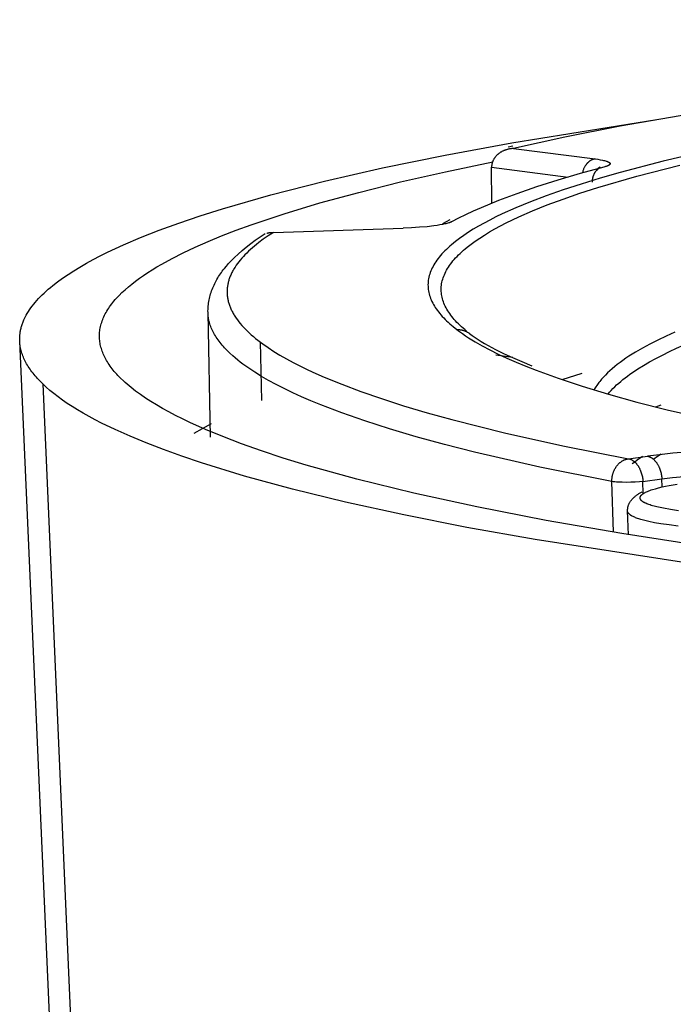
# Model space of a CAD drawing. Header units: millimetres. Extents: x 129 to 629, y 1269 to 1769.
# Tile 8 of 87: x 164 to 180, y 1418 to 1442. Entities that reach past the tile are written whole.
import ezdxf

# ---------------------------------------------------------------- set-up
doc = ezdxf.new("R2010")
doc.units = ezdxf.units.MM
doc.layers.add('ROXX_B.FLEX mini', color=7, linetype='Continuous', true_color=0x000000)

msp = doc.modelspace()

# ---------------------------------------------------------------- linework, layer by layer
at = {"layer": 'ROXX_B.FLEX mini', "color": 18, "lineweight": -3, "true_color": 0x000000}
for points in [[(205.117, 1442.024), (196.726, 1441.54), (192.698, 1441.217), (188.858, 1440.841), (185.262, 1440.416), (181.961, 1439.947), (178.999, 1439.438), (177.657, 1439.171), (176.412, 1438.898)], [(181.188, 1438.856), (180.045, 1438.59), (178.997, 1438.317), (178.51, 1438.177), (178.048, 1438.036), (177.613, 1437.894), (177.204, 1437.75), (176.821, 1437.605), (176.465, 1437.458), (176.137, 1437.311), (175.983, 1437.237), (175.835, 1437.163), (175.695, 1437.089), (175.562, 1437.014), (175.435, 1436.94), (175.316, 1436.865), (175.203, 1436.79), (175.097, 1436.715), (174.999, 1436.64), (174.952, 1436.603), (174.907, 1436.565), (174.863, 1436.527), (174.822, 1436.49), (174.782, 1436.452), (174.744, 1436.415), (174.707, 1436.377), (174.673, 1436.34), (174.64, 1436.302), (174.608, 1436.265), (174.579, 1436.227), (174.551, 1436.189), (174.525, 1436.152), (174.5, 1436.114), (174.478, 1436.077), (174.457, 1436.039), (174.437, 1436.002), (174.42, 1435.965), (174.404, 1435.927), (174.389, 1435.89), (174.377, 1435.852), (174.366, 1435.815), (174.356, 1435.778), (174.349, 1435.74), (174.343, 1435.703), (174.339, 1435.666), (174.336, 1435.629), (174.335, 1435.592), (174.336, 1435.555), (174.338, 1435.518), (174.342, 1435.481), (174.347, 1435.444), (174.354, 1435.407), (174.363, 1435.37), (174.373, 1435.333), (174.385, 1435.296), (174.399, 1435.26), (174.414, 1435.223), (174.431, 1435.186), (174.449, 1435.15), (174.469, 1435.114), (174.49, 1435.077), (174.513, 1435.041), (174.537, 1435.005), (174.563, 1434.968), (174.591, 1434.932), (174.62, 1434.896), (174.65, 1434.86), (174.682, 1434.825), (174.716, 1434.789), (174.751, 1434.753), (174.787, 1434.717), (174.825, 1434.682), (174.865, 1434.646), (174.905, 1434.611), (174.948, 1434.576), (175.036, 1434.505)], [(176.412, 1438.898), (176.397, 1438.897), (176.382, 1438.896), (176.367, 1438.895), (176.353, 1438.893), (176.338, 1438.891), (176.324, 1438.889), (176.31, 1438.887), (176.296, 1438.884)], [(176.412, 1438.898), (178.39, 1438.645)], [(178.39, 1438.645), (178.384, 1438.644), (178.378, 1438.643), (178.372, 1438.642), (178.366, 1438.641), (178.36, 1438.639), (178.354, 1438.638), (178.348, 1438.636), (178.342, 1438.634), (178.336, 1438.632), (178.33, 1438.63), (178.324, 1438.628), (178.318, 1438.625), (178.312, 1438.623), (178.306, 1438.62), (178.3, 1438.617), (178.294, 1438.614), (178.288, 1438.611), (178.282, 1438.607), (178.276, 1438.604), (178.27, 1438.6), (178.264, 1438.596), (178.258, 1438.592), (178.252, 1438.588), (178.246, 1438.583), (178.24, 1438.579), (178.235, 1438.574), (178.229, 1438.569), (178.223, 1438.564), (178.218, 1438.559), (178.212, 1438.553), (178.207, 1438.548), (178.201, 1438.542), (178.196, 1438.536), (178.19, 1438.53), (178.185, 1438.524), (178.18, 1438.518), (178.175, 1438.511), (178.17, 1438.505), (178.165, 1438.498), (178.161, 1438.491), (178.156, 1438.484), (178.151, 1438.477), (178.143, 1438.463), (178.134, 1438.448), (178.126, 1438.433), (178.119, 1438.418), (178.112, 1438.402), (178.105, 1438.386), (178.099, 1438.369), (178.094, 1438.353), (178.089, 1438.336), (178.084, 1438.32), (178.08, 1438.303)], [(178.39, 1438.645), (178.455, 1438.636), (178.515, 1438.626), (178.57, 1438.615), (178.596, 1438.61), (178.619, 1438.604), (178.641, 1438.598), (178.662, 1438.592), (178.671, 1438.589), (178.68, 1438.586), (178.688, 1438.582), (178.696, 1438.579), (178.704, 1438.576), (178.711, 1438.573), (178.714, 1438.571), (178.717, 1438.569), (178.72, 1438.568), (178.723, 1438.566), (178.726, 1438.564), (178.729, 1438.563), (178.731, 1438.561), (178.734, 1438.559), (178.736, 1438.558), (178.738, 1438.556), (178.74, 1438.554), (178.741, 1438.554), (178.742, 1438.553), (178.743, 1438.552), (178.744, 1438.551), (178.744, 1438.55), (178.745, 1438.549), (178.746, 1438.548), (178.747, 1438.548), (178.747, 1438.547), (178.748, 1438.546), (178.749, 1438.545), (178.749, 1438.544), (178.75, 1438.543), (178.75, 1438.542), (178.751, 1438.541), (178.751, 1438.541), (178.752, 1438.54), (178.752, 1438.539), (178.752, 1438.538), (178.753, 1438.537), (178.753, 1438.536), (178.753, 1438.535), (178.754, 1438.535), (178.754, 1438.534), (178.754, 1438.533), (178.754, 1438.532), (178.754, 1438.531), (178.754, 1438.53), (178.754, 1438.529), (178.754, 1438.528), (178.754, 1438.528), (178.754, 1438.527), (178.754, 1438.526), (178.754, 1438.525), (178.754, 1438.524), (178.754, 1438.523), (178.753, 1438.522), (178.753, 1438.522), (178.753, 1438.521), (178.752, 1438.52), (178.752, 1438.519), (178.752, 1438.518), (178.751, 1438.517), (178.751, 1438.516), (178.75, 1438.515), (178.75, 1438.515), (178.749, 1438.514), (178.749, 1438.513), (178.748, 1438.512), (178.747, 1438.511), (178.747, 1438.51), (178.746, 1438.509), (178.745, 1438.508), (178.744, 1438.508), (178.743, 1438.507), (178.743, 1438.506), (178.742, 1438.505), (178.741, 1438.504), (178.739, 1438.502), (178.737, 1438.501), (178.735, 1438.499), (178.732, 1438.497), (178.73, 1438.496), (178.728, 1438.494), (178.725, 1438.492), (178.722, 1438.49), (178.719, 1438.489), (178.716, 1438.487), (178.71, 1438.484), (178.703, 1438.48), (178.696, 1438.477), (178.688, 1438.474), (178.68, 1438.47), (178.671, 1438.467), (178.662, 1438.464), (178.643, 1438.458), (178.623, 1438.451), (178.6, 1438.445)], [(166.366, 1434.305), (166.365, 1434.339), (166.365, 1434.373), (166.366, 1434.407), (166.369, 1434.441), (166.373, 1434.475), (166.377, 1434.509), (166.383, 1434.543), (166.39, 1434.577), (166.399, 1434.611), (166.408, 1434.646), (166.418, 1434.68), (166.43, 1434.714), (166.443, 1434.748), (166.457, 1434.783), (166.472, 1434.817), (166.488, 1434.851), (166.506, 1434.886), (166.525, 1434.92), (166.544, 1434.955), (166.565, 1434.989), (166.588, 1435.024), (166.611, 1435.058), (166.636, 1435.093), (166.661, 1435.127), (166.688, 1435.162), (166.717, 1435.196), (166.746, 1435.231), (166.777, 1435.265), (166.808, 1435.3), (166.841, 1435.334), (166.911, 1435.404), (166.985, 1435.473), (167.065, 1435.542), (167.149, 1435.611), (167.238, 1435.681), (167.332, 1435.75), (167.43, 1435.819), (167.534, 1435.888), (167.643, 1435.957), (167.756, 1436.026), (167.875, 1436.095), (168.126, 1436.233), (168.397, 1436.37), (168.688, 1436.507), (168.999, 1436.644), (169.329, 1436.78), (169.678, 1436.915), (170.047, 1437.049), (170.842, 1437.315), (171.712, 1437.577), (172.656, 1437.835), (173.672, 1438.087), (174.757, 1438.334), (175.909, 1438.575)], [(175.268, 1434.469), (175.226, 1434.504), (175.186, 1434.539), (175.147, 1434.574), (175.109, 1434.609), (175.073, 1434.644), (175.039, 1434.679), (175.006, 1434.714), (174.974, 1434.75), (174.944, 1434.785), (174.915, 1434.82), (174.887, 1434.856), (174.862, 1434.892), (174.837, 1434.927), (174.814, 1434.963), (174.793, 1434.999), (174.773, 1435.035), (174.755, 1435.071), (174.738, 1435.107), (174.723, 1435.143), (174.709, 1435.179), (174.697, 1435.215), (174.686, 1435.251), (174.677, 1435.288), (174.67, 1435.324), (174.664, 1435.36), (174.659, 1435.397), (174.656, 1435.433), (174.655, 1435.47), (174.656, 1435.506), (174.658, 1435.543), (174.661, 1435.58), (174.666, 1435.616), (174.673, 1435.653), (174.682, 1435.69), (174.692, 1435.727), (174.703, 1435.764), (174.717, 1435.8), (174.732, 1435.837), (174.748, 1435.874), (174.767, 1435.911), (174.786, 1435.948), (174.808, 1435.985), (174.831, 1436.022), (174.856, 1436.059), (174.883, 1436.096), (174.911, 1436.133), (174.941, 1436.17), (174.972, 1436.207), (175.005, 1436.244), (175.04, 1436.281), (175.077, 1436.318), (175.115, 1436.355), (175.155, 1436.392), (175.197, 1436.429), (175.24, 1436.466), (175.285, 1436.503), (175.38, 1436.577), (175.482, 1436.651), (175.59, 1436.725), (175.706, 1436.799), (175.828, 1436.873), (175.957, 1436.946), (176.092, 1437.019), (176.234, 1437.093), (176.383, 1437.166), (176.539, 1437.239), (176.87, 1437.384), (177.228, 1437.528), (177.612, 1437.671), (178.022, 1437.812), (178.458, 1437.953), (179.405, 1438.229), (180.448, 1438.498)], [(178.6, 1438.445), (178.027, 1438.288), (177.483, 1438.128), (176.97, 1437.965), (176.49, 1437.8), (176.042, 1437.633), (175.628, 1437.463), (175.434, 1437.378), (175.249, 1437.292), (175.072, 1437.205), (174.904, 1437.119)], [(175.887, 1437.571), (175.879, 1438.443)], [(175.879, 1438.443), (177.74, 1438.202)], [(178.514, 1438.457), (178.514, 1438.457), (178.514, 1438.457), (178.514, 1438.457), (178.514, 1438.457), (178.514, 1438.457), (178.514, 1438.457), (178.514, 1438.457), (178.514, 1438.457), (178.514, 1438.457), (178.514, 1438.457), (178.513, 1438.457), (178.513, 1438.457), (178.513, 1438.457), (178.513, 1438.457), (178.513, 1438.456), (178.513, 1438.456), (178.513, 1438.456), (178.513, 1438.456), (178.494, 1438.439), (178.468, 1438.413), (178.43, 1438.375), (178.424, 1438.368), (178.418, 1438.361), (178.412, 1438.354), (178.406, 1438.347), (178.401, 1438.34), (178.395, 1438.332), (178.39, 1438.324), (178.385, 1438.316), (178.379, 1438.308), (178.374, 1438.3), (178.37, 1438.291), (178.365, 1438.283), (178.361, 1438.274), (178.356, 1438.265), (178.352, 1438.255), (178.348, 1438.246), (178.345, 1438.236), (178.341, 1438.227), (178.338, 1438.217), (178.335, 1438.207), (178.332, 1438.197), (178.329, 1438.187), (178.327, 1438.177), (178.324, 1438.166), (178.323, 1438.156), (178.321, 1438.145), (178.319, 1438.135), (178.318, 1438.124), (178.317, 1438.113), (178.317, 1438.102), (178.317, 1438.091), (178.316, 1438.08)], [(174.697, 1437.082), (174.876, 1437.175)], [(170.584, 1436.861), (173.734, 1436.965)], [(174.904, 1437.119), (174.898, 1437.115), (174.891, 1437.112), (174.883, 1437.108), (174.875, 1437.105), (174.867, 1437.102), (174.858, 1437.098), (174.839, 1437.092), (174.818, 1437.085), (174.796, 1437.079), (174.772, 1437.073), (174.746, 1437.067), (174.689, 1437.055), (174.626, 1437.043), (174.556, 1437.032), (174.481, 1437.021), (174.314, 1437.002), (174.132, 1436.986), (173.939, 1436.974), (173.734, 1436.965)], [(174.904, 1437.119), (174.901, 1437.119)], [(168.998, 1434.918), (168.997, 1434.957), (168.998, 1434.996), (169, 1435.034), (169.003, 1435.073), (169.007, 1435.111), (169.012, 1435.149), (169.018, 1435.186), (169.025, 1435.224), (169.033, 1435.261), (169.042, 1435.298), (169.051, 1435.335), (169.062, 1435.371), (169.074, 1435.408), (169.086, 1435.444), (169.099, 1435.48), (169.113, 1435.515), (169.129, 1435.551), (169.144, 1435.586), (169.161, 1435.62), (169.178, 1435.655), (169.197, 1435.689), (169.216, 1435.723), (169.236, 1435.757), (169.256, 1435.79), (169.277, 1435.823), (169.299, 1435.856), (169.322, 1435.889), (169.345, 1435.921), (169.369, 1435.953), (169.394, 1435.985), (169.445, 1436.047), (169.496, 1436.106), (169.55, 1436.163), (169.637, 1436.251), (169.728, 1436.337), (169.825, 1436.423), (169.927, 1436.508), (170.034, 1436.592), (170.145, 1436.674), (170.262, 1436.756), (170.383, 1436.838)], [(170.584, 1436.861), (170.458, 1436.779), (170.34, 1436.697), (170.228, 1436.614), (170.175, 1436.572), (170.124, 1436.531), (170.075, 1436.489), (170.027, 1436.447), (169.981, 1436.405), (169.937, 1436.363), (169.895, 1436.32), (169.855, 1436.278), (169.816, 1436.235), (169.78, 1436.193), (169.745, 1436.15), (169.713, 1436.107), (169.682, 1436.064), (169.653, 1436.021), (169.626, 1435.978), (169.614, 1435.956), (169.602, 1435.935), (169.59, 1435.913), (169.579, 1435.891), (169.568, 1435.87), (169.558, 1435.848), (169.548, 1435.826), (169.539, 1435.805), (169.53, 1435.783), (169.522, 1435.761), (169.514, 1435.739), (169.507, 1435.717), (169.501, 1435.695), (169.494, 1435.674), (169.489, 1435.652), (169.484, 1435.63), (169.479, 1435.608), (169.475, 1435.586), (169.471, 1435.564), (169.468, 1435.542), (169.466, 1435.52), (169.464, 1435.498), (169.462, 1435.476), (169.461, 1435.454), (169.461, 1435.432), (169.461, 1435.41), (169.461, 1435.387), (169.462, 1435.365), (169.464, 1435.343), (169.466, 1435.321), (169.469, 1435.299), (169.472, 1435.277), (169.476, 1435.254), (169.48, 1435.232), (169.485, 1435.21), (169.49, 1435.188), (169.496, 1435.165), (169.503, 1435.143), (169.51, 1435.121), (169.517, 1435.099), (169.525, 1435.076), (169.534, 1435.054), (169.543, 1435.032), (169.553, 1435.009), (169.563, 1434.987), (169.574, 1434.965), (169.585, 1434.942), (169.597, 1434.92), (169.609, 1434.898), (169.622, 1434.875), (169.636, 1434.853), (169.65, 1434.83), (169.679, 1434.786), (169.711, 1434.741), (169.746, 1434.696), (169.782, 1434.651), (169.821, 1434.606), (169.861, 1434.561), (169.904, 1434.516), (169.95, 1434.471), (169.997, 1434.426), (170.047, 1434.381), (170.099, 1434.336), (170.153, 1434.292), (170.21, 1434.247), (170.269, 1434.202), (170.33, 1434.157), (170.458, 1434.067), (170.596, 1433.977), (170.743, 1433.888), (170.899, 1433.798), (171.064, 1433.709), (171.238, 1433.62), (171.422, 1433.531), (171.614, 1433.442), (171.815, 1433.354), (172.244, 1433.178), (172.709, 1433.003), (173.209, 1432.83), (173.744, 1432.659), (174.313, 1432.489), (174.916, 1432.322), (176.22, 1431.994), (177.651, 1431.676), (179.201, 1431.37)], [(170.425, 1436.84), (170.434, 1436.843), (170.443, 1436.846), (170.452, 1436.849), (170.461, 1436.852), (170.471, 1436.855), (170.48, 1436.857), (170.49, 1436.859), (170.5, 1436.86), (170.51, 1436.861), (170.52, 1436.862), (170.53, 1436.863), (170.541, 1436.863), (170.551, 1436.863), (170.562, 1436.863), (170.573, 1436.862), (170.584, 1436.861)], [(169.056, 1431.897), (168.998, 1434.918)], [(169.6, 1433.866), (169.529, 1433.931), (169.463, 1433.995), (169.431, 1434.028), (169.401, 1434.06), (169.371, 1434.092), (169.343, 1434.125), (169.316, 1434.157), (169.29, 1434.189), (169.265, 1434.221), (169.242, 1434.254), (169.219, 1434.286), (169.198, 1434.318), (169.177, 1434.351), (169.158, 1434.383), (169.14, 1434.415), (169.123, 1434.448), (169.107, 1434.48), (169.092, 1434.512), (169.078, 1434.544), (169.065, 1434.576), (169.054, 1434.609), (169.043, 1434.641), (169.034, 1434.673), (169.025, 1434.705), (169.018, 1434.737), (169.012, 1434.77), (169.007, 1434.802), (169.003, 1434.834), (169, 1434.866), (168.998, 1434.898)], [(166.944, 1433.262), (166.876, 1433.327), (166.812, 1433.393), (166.782, 1433.425), (166.753, 1433.458), (166.725, 1433.491), (166.698, 1433.523), (166.672, 1433.556), (166.647, 1433.589), (166.623, 1433.621), (166.601, 1433.654), (166.579, 1433.687), (166.558, 1433.719), (166.539, 1433.752), (166.52, 1433.785), (166.503, 1433.817), (166.486, 1433.85), (166.471, 1433.883), (166.457, 1433.915), (166.443, 1433.948), (166.431, 1433.98), (166.42, 1434.013), (166.41, 1434.045), (166.401, 1434.078), (166.392, 1434.11), (166.385, 1434.143), (166.379, 1434.175), (166.374, 1434.208), (166.371, 1434.24), (166.368, 1434.273), (166.366, 1434.305)], [(175.036, 1434.505), (175.047, 1434.506), (175.058, 1434.506), (175.069, 1434.506), (175.079, 1434.505), (175.09, 1434.505), (175.101, 1434.504), (175.112, 1434.503), (175.122, 1434.501), (175.133, 1434.5), (175.144, 1434.498), (175.155, 1434.495), (175.165, 1434.493), (175.176, 1434.49), (175.186, 1434.488), (175.197, 1434.484), (175.207, 1434.481), (175.218, 1434.477), (175.228, 1434.474), (175.238, 1434.47), (175.248, 1434.465), (175.258, 1434.461), (175.268, 1434.456), (175.278, 1434.451), (175.287, 1434.446), (175.297, 1434.44), (175.306, 1434.435), (175.315, 1434.429), (175.324, 1434.423), (175.333, 1434.417), (175.342, 1434.411), (175.35, 1434.404), (175.359, 1434.397)], [(175.036, 1434.505), (175.103, 1434.456), (175.172, 1434.406), (175.244, 1434.357), (175.32, 1434.307), (175.48, 1434.208), (175.653, 1434.109), (175.839, 1434.01), (176.037, 1433.911), (176.248, 1433.813), (176.471, 1433.714), (176.708, 1433.616), (176.957, 1433.518), (177.493, 1433.323), (178.08, 1433.129), (178.717, 1432.937), (179.404, 1432.748), (180.141, 1432.561), (181.758, 1432.197), (183.559, 1431.848), (185.532, 1431.516)], [(175.346, 1434.408), (175.41, 1434.36), (175.478, 1434.312), (175.551, 1434.264), (175.627, 1434.216), (175.707, 1434.168), (175.792, 1434.119), (175.973, 1434.022), (176.17, 1433.924), (176.382, 1433.826), (176.611, 1433.727), (176.855, 1433.628)], [(180.328, 1434.444), (180.115, 1434.348), (179.913, 1434.252), (179.721, 1434.154), (179.541, 1434.056), (179.371, 1433.957), (179.29, 1433.908), (179.212, 1433.858), (179.137, 1433.808), (179.065, 1433.758), (178.995, 1433.707), (178.929, 1433.657), (178.866, 1433.606), (178.805, 1433.555), (178.747, 1433.505), (178.693, 1433.454), (178.641, 1433.402), (178.592, 1433.351), (178.547, 1433.3), (178.525, 1433.274), (178.504, 1433.248), (178.484, 1433.222), (178.465, 1433.197), (178.446, 1433.171), (178.428, 1433.145), (178.411, 1433.119), (178.395, 1433.093), (178.379, 1433.067), (178.365, 1433.041)], [(164.989, 1433.185), (164.923, 1433.251), (164.862, 1433.316), (164.833, 1433.348), (164.805, 1433.381), (164.778, 1433.414), (164.752, 1433.446), (164.727, 1433.479), (164.703, 1433.512), (164.68, 1433.544), (164.658, 1433.577), (164.637, 1433.609), (164.617, 1433.642), (164.598, 1433.675), (164.58, 1433.707), (164.563, 1433.74), (164.547, 1433.772), (164.532, 1433.805), (164.518, 1433.837), (164.506, 1433.87), (164.494, 1433.902), (164.483, 1433.935), (164.473, 1433.967), (164.464, 1434), (164.456, 1434.032), (164.449, 1434.065), (164.443, 1434.097), (164.439, 1434.13), (164.435, 1434.162), (164.432, 1434.194), (164.43, 1434.227)], [(170.262, 1434.206), (170.296, 1432.784)], [(178.703, 1432.942), (178.741, 1432.986), (178.781, 1433.03), (178.823, 1433.073), (178.867, 1433.117), (178.913, 1433.161), (178.962, 1433.205), (179.012, 1433.248), (179.065, 1433.291), (179.12, 1433.335), (179.177, 1433.378), (179.236, 1433.421), (179.298, 1433.464), (179.427, 1433.55), (179.564, 1433.635), (179.709, 1433.719), (179.862, 1433.803), (180.023, 1433.887), (180.192, 1433.97), (180.368, 1434.052), (180.552, 1434.134), (180.942, 1434.295)], [(178.796, 1430.816), (177.049, 1431.167), (175.464, 1431.531), (174.734, 1431.717), (174.046, 1431.905), (173.402, 1432.096), (172.802, 1432.289), (172.246, 1432.483), (171.735, 1432.679), (171.496, 1432.777), (171.268, 1432.876), (171.052, 1432.974), (170.846, 1433.073), (170.652, 1433.172), (170.469, 1433.271), (170.296, 1433.37), (170.135, 1433.47), (169.985, 1433.569), (169.914, 1433.618), (169.846, 1433.668), (169.78, 1433.718), (169.718, 1433.767), (169.657, 1433.817), (169.6, 1433.866)], [(176.392, 1433.828), (175.979, 1433.887)], [(177.591, 1433.296), (178.077, 1433.445)], [(164.989, 1433.185), (169.707, 1325.04)], [(180.593, 1428.846), (176.935, 1429.411), (175.281, 1429.707), (173.748, 1430.01), (172.337, 1430.32), (171.049, 1430.634), (169.883, 1430.952), (168.839, 1431.273), (168.362, 1431.433), (167.914, 1431.594), (167.496, 1431.755), (167.108, 1431.916), (166.747, 1432.077), (166.415, 1432.237), (166.26, 1432.317), (166.111, 1432.397), (165.969, 1432.477), (165.834, 1432.556), (165.706, 1432.636), (165.584, 1432.715), (165.469, 1432.794), (165.36, 1432.873), (165.258, 1432.951), (165.162, 1433.029), (165.072, 1433.108), (165.03, 1433.146), (164.989, 1433.185)], [(181.014, 1429.248), (179.035, 1429.556), (177.203, 1429.874), (175.521, 1430.201), (173.989, 1430.536), (172.609, 1430.875), (171.378, 1431.217), (170.819, 1431.389), (170.295, 1431.562), (169.808, 1431.734), (169.357, 1431.907), (168.94, 1432.079), (168.557, 1432.25), (168.379, 1432.336), (168.209, 1432.421), (168.047, 1432.506), (167.893, 1432.591), (167.747, 1432.676), (167.609, 1432.761), (167.479, 1432.845), (167.357, 1432.929), (167.242, 1433.013), (167.136, 1433.096), (167.036, 1433.179), (166.989, 1433.221), (166.944, 1433.262)], [(179.86, 1432.633), (179.991, 1432.678)], [(168.666, 1431.993), (168.868, 1432.109), (169.08, 1432.224)], [(179.201, 1431.37), (179.66, 1431.433)], [(185.524, 1431.517), (185.23, 1431.545), (184.911, 1431.571), (184.201, 1431.61), (183.417, 1431.631), (182.594, 1431.63), (181.77, 1431.607), (180.985, 1431.564), (180.274, 1431.505), (179.954, 1431.47), (179.66, 1431.433)], [(179.66, 1431.433), (179.667, 1431.432), (179.675, 1431.43), (179.682, 1431.428), (179.689, 1431.426), (179.697, 1431.424), (179.705, 1431.421), (179.712, 1431.418), (179.72, 1431.415), (179.728, 1431.412), (179.735, 1431.408), (179.743, 1431.404), (179.751, 1431.399), (179.759, 1431.395), (179.766, 1431.39), (179.774, 1431.385), (179.782, 1431.379), (179.79, 1431.373), (179.797, 1431.367), (179.805, 1431.36), (179.813, 1431.354), (179.82, 1431.347), (179.828, 1431.339), (179.835, 1431.331), (179.842, 1431.324), (179.849, 1431.315), (179.857, 1431.307), (179.864, 1431.298), (179.871, 1431.289), (179.877, 1431.28), (179.884, 1431.27), (179.891, 1431.261), (179.897, 1431.251), (179.903, 1431.24), (179.91, 1431.23), (179.916, 1431.219), (179.921, 1431.209), (179.927, 1431.198), (179.933, 1431.187), (179.938, 1431.175), (179.943, 1431.164), (179.953, 1431.141), (179.962, 1431.117), (179.97, 1431.093), (179.977, 1431.069), (179.984, 1431.045), (179.99, 1431.021), (179.995, 1430.997), (179.999, 1430.973), (180.003, 1430.949), (180.006, 1430.925), (180.008, 1430.902), (180.009, 1430.88)], [(179.817, 1431.373), (179.904, 1431.431), (179.995, 1431.488)], [(178.796, 1430.816), (178.796, 1430.827), (178.796, 1430.839), (178.796, 1430.85), (178.797, 1430.862), (178.798, 1430.874), (178.799, 1430.885), (178.8, 1430.897), (178.801, 1430.909), (178.803, 1430.921), (178.805, 1430.933), (178.807, 1430.946), (178.81, 1430.958), (178.812, 1430.97), (178.815, 1430.982), (178.818, 1430.994), (178.822, 1431.006), (178.825, 1431.018), (178.829, 1431.031), (178.834, 1431.043), (178.838, 1431.054), (178.843, 1431.066), (178.848, 1431.078), (178.853, 1431.09), (178.859, 1431.101), (178.864, 1431.113), (178.87, 1431.124), (178.876, 1431.135), (178.883, 1431.146), (178.89, 1431.157), (178.896, 1431.168), (178.903, 1431.178), (178.911, 1431.188), (178.918, 1431.198), (178.926, 1431.208), (178.934, 1431.218), (178.942, 1431.227), (178.95, 1431.236), (178.958, 1431.245), (178.967, 1431.253), (178.976, 1431.261), (178.984, 1431.269), (178.993, 1431.277), (179.002, 1431.284), (179.012, 1431.292), (179.021, 1431.298), (179.03, 1431.305), (179.039, 1431.311), (179.049, 1431.317), (179.058, 1431.322), (179.068, 1431.328), (179.078, 1431.333), (179.087, 1431.337), (179.097, 1431.342), (179.106, 1431.346), (179.116, 1431.349), (179.126, 1431.353), (179.135, 1431.356), (179.145, 1431.359), (179.154, 1431.362), (179.164, 1431.364), (179.173, 1431.366), (179.183, 1431.368), (179.192, 1431.369), (179.201, 1431.37)], [(179.201, 1431.37), (179.209, 1431.369), (179.216, 1431.367), (179.223, 1431.366), (179.231, 1431.364), (179.238, 1431.361), (179.246, 1431.359), (179.254, 1431.356), (179.261, 1431.353), (179.269, 1431.349), (179.277, 1431.345), (179.285, 1431.341), (179.292, 1431.337), (179.3, 1431.332), (179.308, 1431.327), (179.316, 1431.322), (179.323, 1431.316), (179.331, 1431.31), (179.339, 1431.304), (179.346, 1431.298), (179.354, 1431.291), (179.361, 1431.284), (179.369, 1431.277), (179.376, 1431.269), (179.384, 1431.261), (179.391, 1431.253), (179.398, 1431.244), (179.405, 1431.235), (179.412, 1431.226), (179.419, 1431.217), (179.426, 1431.208), (179.432, 1431.198), (179.439, 1431.188), (179.445, 1431.178), (179.451, 1431.167), (179.457, 1431.157), (179.463, 1431.146), (179.469, 1431.135), (179.474, 1431.124), (179.479, 1431.113), (179.484, 1431.101), (179.494, 1431.078), (179.503, 1431.054), (179.511, 1431.031), (179.519, 1431.006), (179.526, 1430.982), (179.531, 1430.958), (179.537, 1430.934), (179.541, 1430.91), (179.544, 1430.886), (179.547, 1430.862), (179.549, 1430.839), (179.551, 1430.816)], [(179.543, 1431.424), (179.414, 1431.334), (179.352, 1431.289), (179.293, 1431.244)], [(180.009, 1430.88), (180.27, 1430.913), (180.554, 1430.944), (181.186, 1430.998), (181.882, 1431.036), (182.614, 1431.056), (183.346, 1431.057), (184.041, 1431.038), (184.67, 1431.003), (184.953, 1430.98), (185.213, 1430.954)], [(179.551, 1430.816), (179.463, 1430.809), (179.364, 1430.803), (179.258, 1430.799), (179.152, 1430.798), (179.049, 1430.799), (178.951, 1430.802), (178.907, 1430.805), (178.865, 1430.808), (178.828, 1430.812), (178.796, 1430.816)], [(178.835, 1429.589), (178.796, 1430.816)], [(180.411, 1430.111), (180.219, 1430.139), (180.046, 1430.169), (179.966, 1430.185), (179.89, 1430.203), (179.819, 1430.221), (179.786, 1430.23), (179.754, 1430.24), (179.724, 1430.25), (179.695, 1430.26), (179.668, 1430.27), (179.642, 1430.28), (179.618, 1430.291), (179.607, 1430.296), (179.596, 1430.302), (179.586, 1430.307), (179.576, 1430.312), (179.567, 1430.318), (179.558, 1430.323), (179.549, 1430.329), (179.541, 1430.335), (179.534, 1430.34), (179.53, 1430.343), (179.527, 1430.346), (179.523, 1430.349), (179.52, 1430.351), (179.517, 1430.354), (179.514, 1430.357), (179.511, 1430.36), (179.508, 1430.363), (179.506, 1430.366), (179.503, 1430.369), (179.501, 1430.371), (179.499, 1430.374), (179.497, 1430.377), (179.495, 1430.38), (179.493, 1430.383), (179.491, 1430.386), (179.49, 1430.389), (179.488, 1430.392), (179.487, 1430.395), (179.486, 1430.398), (179.485, 1430.401), (179.484, 1430.403), (179.483, 1430.406), (179.482, 1430.409), (179.482, 1430.412), (179.481, 1430.415), (179.481, 1430.418), (179.481, 1430.421), (179.481, 1430.424), (179.481, 1430.427), (179.481, 1430.43), (179.481, 1430.433), (179.482, 1430.436), (179.483, 1430.439), (179.483, 1430.442), (179.484, 1430.445), (179.485, 1430.448), (179.486, 1430.451), (179.488, 1430.454), (179.489, 1430.457), (179.491, 1430.46), (179.492, 1430.463), (179.494, 1430.466), (179.496, 1430.469), (179.498, 1430.472), (179.5, 1430.475), (179.503, 1430.478), (179.505, 1430.481), (179.508, 1430.484), (179.51, 1430.487), (179.513, 1430.489), (179.516, 1430.492), (179.519, 1430.495), (179.523, 1430.498), (179.526, 1430.501), (179.529, 1430.504), (179.537, 1430.51), (179.545, 1430.516), (179.553, 1430.522), (179.562, 1430.528), (179.571, 1430.534), (179.581, 1430.54), (179.591, 1430.545), (179.602, 1430.551), (179.613, 1430.557), (179.637, 1430.568), (179.663, 1430.58), (179.691, 1430.591), (179.72, 1430.602), (179.751, 1430.613), (179.784, 1430.624), (179.855, 1430.645), (179.931, 1430.666), (180.013, 1430.686), (180.099, 1430.705), (180.19, 1430.724), (180.384, 1430.758)], [(179.551, 1430.816), (180.009, 1430.88)], [(179.56, 1430.527), (179.551, 1430.816)], [(180.019, 1430.688), (180.009, 1430.88)], [(179.178, 1430.104), (179.178, 1430.112), (179.178, 1430.119), (179.178, 1430.127), (179.178, 1430.134), (179.178, 1430.141), (179.179, 1430.148), (179.18, 1430.156), (179.18, 1430.163), (179.181, 1430.17), (179.182, 1430.177), (179.184, 1430.184), (179.185, 1430.191), (179.186, 1430.197), (179.188, 1430.204), (179.189, 1430.211), (179.191, 1430.217), (179.193, 1430.224), (179.195, 1430.231), (179.199, 1430.243), (179.204, 1430.256), (179.209, 1430.268), (179.214, 1430.28), (179.22, 1430.292), (179.226, 1430.304), (179.232, 1430.315), (179.24, 1430.327), (179.247, 1430.339), (179.255, 1430.35), (179.263, 1430.36), (179.271, 1430.37), (179.28, 1430.38), (179.288, 1430.39), (179.296, 1430.399), (179.31, 1430.412), (179.323, 1430.425), (179.336, 1430.437), (179.35, 1430.45), (179.364, 1430.461), (179.378, 1430.473), (179.392, 1430.484), (179.407, 1430.495), (179.421, 1430.505), (179.436, 1430.515), (179.451, 1430.525), (179.466, 1430.535), (179.481, 1430.544), (179.497, 1430.553), (179.513, 1430.561), (179.529, 1430.57)], [(179.197, 1429.529), (179.178, 1430.104)], [(180.409, 1429.737), (180.186, 1429.764), (179.988, 1429.792), (179.834, 1429.819), (179.692, 1429.848), (179.625, 1429.864), (179.562, 1429.88), (179.503, 1429.897), (179.448, 1429.914), (179.422, 1429.923), (179.398, 1429.932), (179.374, 1429.941), (179.352, 1429.95), (179.331, 1429.96), (179.311, 1429.969), (179.293, 1429.979), (179.284, 1429.984), (179.275, 1429.988), (179.267, 1429.993), (179.26, 1429.998), (179.252, 1430.003), (179.245, 1430.008), (179.238, 1430.013), (179.232, 1430.018), (179.226, 1430.023), (179.22, 1430.028), (179.217, 1430.031), (179.215, 1430.033), (179.212, 1430.036), (179.21, 1430.038), (179.207, 1430.041), (179.205, 1430.044), (179.203, 1430.046), (179.201, 1430.049), (179.199, 1430.051), (179.197, 1430.054), (179.195, 1430.056), (179.193, 1430.059), (179.192, 1430.062), (179.19, 1430.064), (179.189, 1430.067), (179.187, 1430.069)]]:
    msp.add_lwpolyline(points, dxfattribs=at)
at = {"layer": 'ROXX_B.FLEX mini', "color": 18, "true_color": 0x000000}
for points in [[(164.43, 1434.227), (164.429, 1434.249), (164.429, 1434.271), (164.429, 1434.293), (164.43, 1434.315), (164.431, 1434.337), (164.432, 1434.36), (164.434, 1434.382), (164.437, 1434.404), (164.44, 1434.426), (164.443, 1434.448), (164.447, 1434.471), (164.452, 1434.493), (164.456, 1434.515), (164.462, 1434.538), (164.468, 1434.56), (164.474, 1434.582), (164.481, 1434.605), (164.488, 1434.627), (164.495, 1434.649), (164.504, 1434.672), (164.512, 1434.694), (164.521, 1434.716), (164.531, 1434.739), (164.541, 1434.761), (164.563, 1434.806), (164.586, 1434.851), (164.612, 1434.896), (164.639, 1434.941), (164.668, 1434.986), (164.7, 1435.031), (164.733, 1435.076), (164.768, 1435.121), (164.805, 1435.166), (164.844, 1435.211), (164.886, 1435.256), (164.929, 1435.301), (164.974, 1435.347), (165.021, 1435.392), (165.07, 1435.437), (165.121, 1435.482), (165.174, 1435.527), (165.229, 1435.572), (165.345, 1435.663), (165.469, 1435.753), (165.601, 1435.843), (165.741, 1435.933), (165.889, 1436.023), (166.046, 1436.113), (166.21, 1436.203), (166.382, 1436.293), (166.563, 1436.382), (166.947, 1436.561), (167.364, 1436.738), (167.813, 1436.914), (168.294, 1437.09), (168.805, 1437.263), (169.348, 1437.435), (170.525, 1437.774), (171.821, 1438.105), (173.23, 1438.427), (174.748, 1438.738), (176.369, 1439.038), (179.889, 1439.601)], [(164.43, 1434.227), (164.429, 1434.249), (164.429, 1434.271), (164.429, 1434.293), (164.43, 1434.315), (164.431, 1434.337), (164.432, 1434.36), (164.434, 1434.382), (164.437, 1434.404), (164.44, 1434.426), (164.443, 1434.448), (164.447, 1434.471), (164.452, 1434.493), (164.456, 1434.515), (164.462, 1434.538), (164.468, 1434.56), (164.474, 1434.582), (164.481, 1434.605), (164.488, 1434.627), (164.495, 1434.649), (164.504, 1434.672), (164.512, 1434.694), (164.521, 1434.716), (164.531, 1434.739), (164.541, 1434.761), (164.563, 1434.806), (164.586, 1434.851), (164.612, 1434.896), (164.639, 1434.941), (164.668, 1434.986), (164.7, 1435.031), (164.733, 1435.076), (164.768, 1435.121), (164.805, 1435.166), (164.844, 1435.211), (164.886, 1435.256), (164.929, 1435.301), (164.974, 1435.347), (165.021, 1435.392), (165.07, 1435.437), (165.121, 1435.482), (165.174, 1435.527), (165.229, 1435.572), (165.345, 1435.663), (165.469, 1435.753), (165.601, 1435.843), (165.741, 1435.933), (165.889, 1436.023), (166.046, 1436.113), (166.21, 1436.203), (166.382, 1436.293), (166.563, 1436.382), (166.947, 1436.561), (167.364, 1436.738), (167.813, 1436.914), (168.294, 1437.09), (168.805, 1437.263), (169.348, 1437.435), (170.525, 1437.774), (171.821, 1438.105), (173.23, 1438.427), (174.748, 1438.738), (176.369, 1439.038), (179.889, 1439.601)], [(176.296, 1438.884), (176.282, 1438.881), (176.268, 1438.878), (176.254, 1438.874), (176.241, 1438.87), (176.227, 1438.866), (176.214, 1438.861), (176.201, 1438.857), (176.189, 1438.852), (176.176, 1438.847), (176.164, 1438.842), (176.153, 1438.836), (176.141, 1438.831), (176.13, 1438.825), (176.119, 1438.819), (176.108, 1438.813), (176.098, 1438.806), (176.087, 1438.8), (176.077, 1438.793), (176.067, 1438.786), (176.058, 1438.779), (176.048, 1438.772), (176.039, 1438.765), (176.03, 1438.757), (176.022, 1438.749), (176.013, 1438.741), (176.005, 1438.733), (175.997, 1438.725), (175.989, 1438.717), (175.982, 1438.708), (175.974, 1438.7), (175.967, 1438.691), (175.96, 1438.682), (175.954, 1438.673), (175.948, 1438.664), (175.941, 1438.655), (175.936, 1438.646), (175.93, 1438.636), (175.925, 1438.627), (175.92, 1438.617), (175.915, 1438.607), (175.911, 1438.597), (175.907, 1438.587), (175.903, 1438.577), (175.899, 1438.567), (175.896, 1438.557), (175.893, 1438.547), (175.89, 1438.537), (175.888, 1438.526), (175.886, 1438.516), (175.884, 1438.506), (175.882, 1438.495), (175.881, 1438.485), (175.88, 1438.474), (175.879, 1438.464), (175.879, 1438.453), (175.879, 1438.443)], [(176.296, 1438.884), (176.282, 1438.881), (176.268, 1438.878), (176.254, 1438.874), (176.241, 1438.87), (176.227, 1438.866), (176.214, 1438.861), (176.201, 1438.857), (176.189, 1438.852), (176.176, 1438.847), (176.164, 1438.842), (176.153, 1438.836), (176.141, 1438.831), (176.13, 1438.825), (176.119, 1438.819), (176.108, 1438.813), (176.098, 1438.806), (176.087, 1438.8), (176.077, 1438.793), (176.067, 1438.786), (176.058, 1438.779), (176.048, 1438.772), (176.039, 1438.765), (176.03, 1438.757), (176.022, 1438.749), (176.013, 1438.741), (176.005, 1438.733), (175.997, 1438.725), (175.989, 1438.717), (175.982, 1438.708), (175.974, 1438.7), (175.967, 1438.691), (175.96, 1438.682), (175.954, 1438.673), (175.948, 1438.664), (175.941, 1438.655), (175.936, 1438.646), (175.93, 1438.636), (175.925, 1438.627), (175.92, 1438.617), (175.915, 1438.607), (175.911, 1438.597), (175.907, 1438.587), (175.903, 1438.577), (175.899, 1438.567), (175.896, 1438.557), (175.893, 1438.547), (175.89, 1438.537), (175.888, 1438.526), (175.886, 1438.516), (175.884, 1438.506), (175.882, 1438.495), (175.881, 1438.485), (175.88, 1438.474), (175.879, 1438.464), (175.879, 1438.453), (175.879, 1438.443)], [(176.284, 1438.94), (176.397, 1438.966)], [(176.284, 1438.94), (176.397, 1438.966)], [(169.112, 1327.879), (164.43, 1434.227)], [(169.112, 1327.879), (164.43, 1434.227)]]:
    msp.add_lwpolyline(points, dxfattribs=at)

doc.saveas('drawing.dxf')
